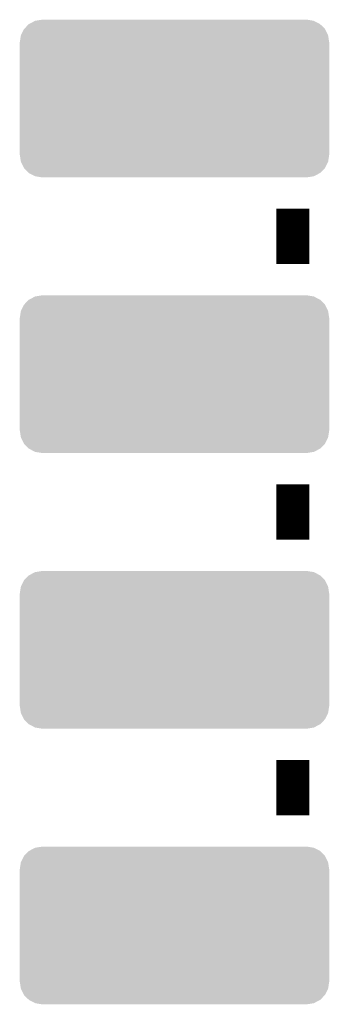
# Model space of a CAD drawing. Extents: x -4 to 126, y -8 to 66.
# Tile 106 of 256: x 63.45 to 66.3, y 11.39 to 20.46. Entities that reach past the tile are written whole.
import ezdxf

# ---------------------------------------------------------------- set-up
doc = ezdxf.new("R2010")
doc.units = 0
doc.layers.get('0').update_dxf_attribs({"linetype": 'CONTINUOUS'})
doc.layers.add('CLICKER_2_FOR_TMPM4L4A_V104_GTO', color=11, linetype='CONTINUOUS')
doc.layers.add('CLICKER_2_FOR_TMPM4L4A_V104_GTS', color=8, linetype='CONTINUOUS')

# ---------------------------------------------------------------- blocks, each defined once
blk = doc.blocks.new('CUSTOM_221')
for points in [[(-1.28082, 0.716482), (-1.22047, 0.72644), (1.282432, 0.716482), (1.22047, 0.72644)], [(-1.41455, 0.584362), (-1.386548, 0.64038), (1.41484, 0.584362), (1.386252, 0.64038)], [(-1.386548, 0.64038), (-1.385174, 0.641776), (1.386252, 0.64038), (1.385538, 0.641776)], [(-1.385174, 0.641776), (-1.341302, 0.68629), (1.385538, 0.641776), (1.34093, 0.68629)], [(-1.341302, 0.68629), (-1.339342, 0.687306), (1.34093, 0.68629), (1.33991, 0.687306)], [(-1.339342, 0.687306), (-1.284068, 0.715946), (1.33991, 0.687306), (1.283488, 0.715946)], [(-1.284068, 0.715946), (-1.28082, 0.716482), (1.283488, 0.715946), (1.282432, 0.716482)], [(-1.42494, 0.5207), (-1.415368, 0.582722), (1.42494, 0.5207), (1.415102, 0.582722)], [(-1.415368, 0.582722), (-1.41455, 0.584362), (1.415102, 0.582722), (1.41484, 0.584362)], [(-1.42621, -0.51943), (-1.42621, 0.51943), (1.42621, -0.51943), (1.42621, 0.51943)], [(-1.424936, 0.51943), (-1.42494, 0.5207), (1.424936, 0.51943), (1.42494, 0.5207)], [(-1.42494, -0.5207), (-1.424936, -0.51943), (1.42494, -0.5207), (1.424936, -0.51943)], [(-1.4151, -0.582722), (-1.42494, -0.5207), (1.415368, -0.582722), (1.42494, -0.5207)], [(-1.41484, -0.584362), (-1.4151, -0.582722), (1.414548, -0.584362), (1.415368, -0.582722)], [(-1.38625, -0.64038), (-1.41484, -0.584362), (1.386548, -0.64038), (1.414548, -0.584362)], [(-1.385538, -0.641776), (-1.38625, -0.64038), (1.385172, -0.641776), (1.386548, -0.64038)], [(-1.340928, -0.68629), (-1.385538, -0.641776), (1.341302, -0.68629), (1.385172, -0.641776)], [(-1.33991, -0.687306), (-1.340928, -0.68629), (1.33934, -0.687306), (1.341302, -0.68629)], [(-1.283486, -0.715946), (-1.33991, -0.687306), (1.284068, -0.715946), (1.33934, -0.687306)], [(-1.282432, -0.716482), (-1.283486, -0.715946), (1.280818, -0.716482), (1.284068, -0.715946)], [(-1.22047, -0.72644), (-1.282432, -0.716482), (1.22047, -0.72644), (1.280818, -0.716482)]]:
    blk.add_solid(points)

msp = doc.modelspace()

# ---------------------------------------------------------------- linework, layer by layer
at = {"layer": 'CLICKER_2_FOR_TMPM4L4A_V104_GTO', "const_width": 0.3048}
for points in [[(65.9638, 18.2118), (65.9638, 18.7198)], [(65.9638, 15.6718), (65.9638, 16.1798)], [(65.9638, 13.1318), (65.9638, 13.6398)]]:
    msp.add_lwpolyline(points, dxfattribs=at)

# ---------------------------------------------------------------- block references
at = {"layer": 'CLICKER_2_FOR_TMPM4L4A_V104_GTS'}
for p in [(64.87414, 19.7358), (64.87414, 17.1958), (64.87414, 14.6558), (64.87414, 12.1158)]:
    msp.add_blockref('CUSTOM_221', p, dxfattribs=at)

doc.saveas('drawing.dxf')
